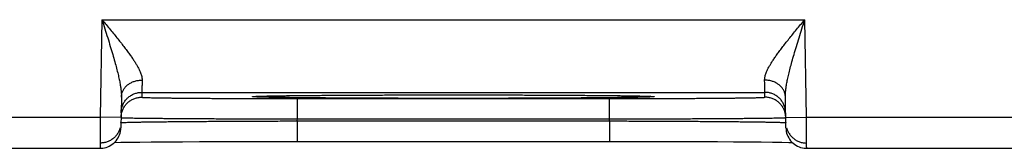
# Model space of a CAD drawing. Header units: inches. Extents: x 0 to 34, y 0 to 22.
# Tile 83 of 109: x 22.104 to 23.053, y 14.78 to 14.904. Entities that reach past the tile are written whole.
import ezdxf

# ---------------------------------------------------------------- set-up
doc = ezdxf.new("R2010")
doc.units = ezdxf.units.IN
doc.header["$LTSCALE"] = 1.87
doc.header["$MEASUREMENT"] = 0
doc.layers.get('0').update_dxf_attribs({"linetype": 'CONTINUOUS'})

msp = doc.modelspace()

# ---------------------------------------------------------------- linework, layer by layer
at = {"color": 7, "linetype": 'CONTINUOUS'}
for p, q in [((22.18309, 14.90362), (22.18145, 14.80972)), ((22.18309, 14.90362), (22.86044, 14.90362)), ((22.86208, 14.80972), (22.86044, 14.90362)), ((22.22153, 14.83362), (22.22144, 14.82894)), ((22.22153, 14.83362), (22.822, 14.83362)), ((22.82208, 14.82894), (22.822, 14.83362)), ((22.20179, 14.82913), (22.20127, 14.79937)), ((22.33049, 14.82972), (22.33071, 14.82973)), ((22.33071, 14.82973), (22.33099, 14.82975)), ((22.33099, 14.82975), (22.33135, 14.82977)), ((22.33135, 14.82977), (22.33176, 14.82979)), ((22.33176, 14.82979), (22.33251, 14.82982)), ((22.33251, 14.82982), (22.3334, 14.82986)), ((22.3334, 14.82986), (22.33486, 14.82991)), ((22.33486, 14.82991), (22.33721, 14.82998)), ((22.33721, 14.82998), (22.34112, 14.83008)), ((22.34112, 14.83008), (22.34638, 14.83019)), ((22.34638, 14.83019), (22.35303, 14.83031)), ((22.35303, 14.83031), (22.36125, 14.83042)), ((22.36125, 14.83042), (22.37126, 14.83054)), ((22.37126, 14.83054), (22.38328, 14.83066)), ((22.3714, 14.82763), (22.67213, 14.82763)), ((22.3714, 14.80798), (22.3714, 14.82763)), ((22.38328, 14.83066), (22.39797, 14.83078)), ((22.39797, 14.83078), (22.41311, 14.83088)), ((22.41311, 14.83088), (22.43163, 14.83097)), ((22.43163, 14.83097), (22.45346, 14.83106)), ((22.45346, 14.83106), (22.47353, 14.83111)), ((22.47353, 14.83111), (22.49633, 14.83115)), ((22.49633, 14.83115), (22.51548, 14.83117)), ((22.51548, 14.83117), (22.54032, 14.83116)), ((22.54032, 14.83116), (22.56479, 14.83113)), ((22.56479, 14.83113), (22.58524, 14.83107)), ((22.58524, 14.83107), (22.60783, 14.83099)), ((22.60783, 14.83099), (22.62604, 14.8309)), ((22.62604, 14.8309), (22.64426, 14.83079)), ((22.64426, 14.83079), (22.65906, 14.83067)), ((22.65906, 14.83067), (22.67137, 14.83055)), ((22.67137, 14.83055), (22.6816, 14.83043)), ((22.67213, 14.80798), (22.67213, 14.82763)), ((22.6816, 14.83043), (22.69005, 14.83031)), ((22.69005, 14.83031), (22.69692, 14.8302)), ((22.69692, 14.8302), (22.70238, 14.83008)), ((22.70238, 14.83008), (22.70578, 14.83)), ((22.70578, 14.83), (22.70839, 14.82992)), ((22.70839, 14.82992), (22.70987, 14.82987)), ((22.70987, 14.82987), (22.71103, 14.82982)), ((22.71103, 14.82982), (22.71165, 14.8298)), ((22.71165, 14.8298), (22.71216, 14.82977)), ((22.71216, 14.82977), (22.71256, 14.82975)), ((22.84225, 14.79937), (22.84174, 14.82913)), ((21.93208, 14.80972), (22.18145, 14.80972)), ((22.20145, 14.80937), (22.18145, 14.80972)), ((22.20136, 14.8044), (22.20136, 14.8043)), ((22.37137, 14.80605), (22.3714, 14.80798)), ((22.37137, 14.80605), (22.67216, 14.80605)), ((22.37137, 14.80605), (22.37137, 14.7864)), ((22.3714, 14.80798), (22.67213, 14.80798)), ((22.67216, 14.80605), (22.67213, 14.80798)), ((22.67216, 14.80605), (22.67216, 14.7864)), ((22.84208, 14.80937), (22.86208, 14.80972)), ((22.86208, 14.80972), (23.11145, 14.80972)), ((22.19517, 14.78536), (22.20139, 14.78548)), ((22.20139, 14.78548), (22.20933, 14.78561)), ((22.20933, 14.78561), (22.21968, 14.78574)), ((22.21968, 14.78574), (22.23044, 14.78586)), ((22.23044, 14.78586), (22.24388, 14.78597)), ((22.24388, 14.78597), (22.2608, 14.78609)), ((22.2608, 14.78609), (22.2771, 14.78618)), ((22.2771, 14.78618), (22.29604, 14.78627)), ((22.29604, 14.78627), (22.31791, 14.78634)), ((22.31791, 14.78634), (22.33645, 14.78637)), ((22.33645, 14.78637), (22.35702, 14.7864)), ((22.35702, 14.7864), (22.67216, 14.7864)), ((22.67216, 14.7864), (22.69586, 14.78639)), ((22.69586, 14.78639), (22.71758, 14.78635)), ((22.71758, 14.78635), (22.7369, 14.7863)), ((22.7369, 14.7863), (22.75805, 14.78622)), ((22.75805, 14.78622), (22.77622, 14.78613)), ((22.77622, 14.78613), (22.7918, 14.78603)), ((22.7918, 14.78603), (22.80509, 14.78593)), ((22.80509, 14.78593), (22.81846, 14.7858)), ((22.81846, 14.7858), (22.82939, 14.78567)), ((22.82939, 14.78567), (22.83818, 14.78555)), ((22.83818, 14.78555), (22.84509, 14.78543)), ((22.84509, 14.78543), (22.84836, 14.78536)), ((21.93225, 14.77972), (22.18128, 14.77972)), ((22.86225, 14.77972), (23.11128, 14.77972))]:
    msp.add_line(p, q, dxfattribs=at)
for points in [[(22.33029, 14.8297), (22.33031, 14.8297), (22.33035, 14.8297), (22.33041, 14.82971), (22.33049, 14.82972)], [(22.71256, 14.82975), (22.71287, 14.82973), (22.71299, 14.82972), (22.71309, 14.82971), (22.71316, 14.82971), (22.71321, 14.8297), (22.71324, 14.8297), (22.71324, 14.8297)], [(22.18128, 14.77972), (22.18212, 14.77974), (22.18379, 14.77988), (22.18545, 14.78016), (22.18707, 14.78058), (22.18866, 14.78114), (22.19019, 14.78182), (22.19166, 14.78263), (22.19306, 14.78356), (22.19437, 14.78461), (22.19559, 14.78576), (22.19671, 14.78701), (22.19773, 14.78835), (22.19862, 14.78977), (22.1994, 14.79126), (22.20004, 14.7928), (22.20056, 14.7944), (22.20093, 14.79604), (22.20117, 14.7977), (22.20127, 14.79937)], [(22.84225, 14.79937), (22.84235, 14.7977), (22.84259, 14.79604), (22.84297, 14.7944), (22.84349, 14.7928), (22.84413, 14.79126), (22.84491, 14.78977), (22.8458, 14.78835), (22.84682, 14.78701), (22.84794, 14.78576), (22.84916, 14.78461), (22.85047, 14.78356), (22.85187, 14.78263), (22.85334, 14.78182), (22.85487, 14.78114), (22.85646, 14.78058), (22.85808, 14.78016), (22.85974, 14.77988), (22.86141, 14.77974), (22.86225, 14.77972)]]:
    msp.add_lwpolyline(points, dxfattribs=at)
for points, knots in [([(22.18309, 14.90362), (22.18442, 14.90203), (22.18705, 14.89887), (22.19095, 14.89418), (22.19472, 14.8896), (22.19832, 14.88518), (22.2017, 14.88094), (22.20482, 14.87693), (22.20767, 14.87315), (22.21023, 14.86964), (22.2125, 14.86637), (22.21449, 14.86336), (22.2162, 14.86059), (22.21765, 14.85805), (22.21886, 14.85573), (22.21983, 14.85361), (22.2206, 14.85167), (22.22116, 14.8499), (22.22155, 14.84829), (22.22176, 14.84681), (22.2218, 14.84586), (22.22179, 14.84541)], [0, 0, 0, 0, 0.087842, 0.174399, 0.258686, 0.339705, 0.416543, 0.488614, 0.555517, 0.617088, 0.67329, 0.724265, 0.770223, 0.811472, 0.848352, 0.88124, 0.910541, 0.936645, 0.959969, 0.98094, 1, 1, 1, 1]), ([(22.18309, 14.90362), (22.18403, 14.90068), (22.18587, 14.89486), (22.18857, 14.88631), (22.19109, 14.87812), (22.19339, 14.87045), (22.19541, 14.8634), (22.19713, 14.85701), (22.19855, 14.85131), (22.19969, 14.84627), (22.20055, 14.84185), (22.20117, 14.83799), (22.20157, 14.83465), (22.20178, 14.83175), (22.20181, 14.82996), (22.20179, 14.82913)], [0, 0, 0, 0, 0.120192, 0.23752, 0.349493, 0.453894, 0.549363, 0.635232, 0.71142, 0.778294, 0.836525, 0.886905, 0.9303, 0.967686, 1, 1, 1, 1]), ([(22.82174, 14.84541), (22.82173, 14.84586), (22.82177, 14.84681), (22.82198, 14.84829), (22.82236, 14.8499), (22.82293, 14.85167), (22.8237, 14.85361), (22.82467, 14.85573), (22.82588, 14.85805), (22.82733, 14.86059), (22.82904, 14.86336), (22.83103, 14.86637), (22.8333, 14.86964), (22.83586, 14.87315), (22.83871, 14.87693), (22.84183, 14.88094), (22.84521, 14.88518), (22.84881, 14.8896), (22.85258, 14.89418), (22.85648, 14.89887), (22.85911, 14.90203), (22.86044, 14.90362)], [0, 0, 0, 0, 0.01906, 0.040031, 0.063355, 0.089459, 0.11876, 0.151648, 0.188528, 0.229777, 0.275735, 0.32671, 0.382912, 0.444483, 0.511386, 0.583456, 0.660295, 0.741314, 0.825601, 0.912158, 1, 1, 1, 1]), ([(22.84174, 14.82913), (22.84172, 14.82996), (22.84175, 14.83175), (22.84196, 14.83465), (22.84236, 14.83799), (22.84298, 14.84185), (22.84384, 14.84627), (22.84498, 14.85131), (22.8464, 14.85701), (22.84812, 14.8634), (22.85014, 14.87045), (22.85244, 14.87812), (22.85496, 14.88631), (22.85766, 14.89486), (22.8595, 14.90068), (22.86044, 14.90362)], [0, 0, 0, 0, 0.032315, 0.0697, 0.113096, 0.163475, 0.221707, 0.288581, 0.364768, 0.450638, 0.546107, 0.650507, 0.76248, 0.879808, 1, 1, 1, 1]), ([(22.20179, 14.82913), (22.2018, 14.82961), (22.20187, 14.83057), (22.20212, 14.832), (22.20252, 14.8334), (22.20306, 14.83476), (22.20374, 14.83608), (22.20455, 14.83735), (22.2055, 14.83855), (22.20656, 14.83968), (22.20774, 14.84073), (22.20903, 14.84168), (22.21041, 14.84254), (22.21187, 14.8433), (22.21341, 14.84395), (22.21501, 14.84449), (22.21666, 14.84491), (22.21835, 14.8452), (22.22006, 14.84538), (22.22121, 14.84542), (22.22179, 14.84541)], [0, 0, 0, 0, 0.050399, 0.100965, 0.151857, 0.203225, 0.255196, 0.307879, 0.361356, 0.415682, 0.470886, 0.52697, 0.583908, 0.641654, 0.700136, 0.759267, 0.818942, 0.879042, 0.93944, 1, 1, 1, 1]), ([(22.22179, 14.84541), (22.22177, 14.84469), (22.22174, 14.84332), (22.2217, 14.84137), (22.22166, 14.83963), (22.22163, 14.8381), (22.2216, 14.83679), (22.22157, 14.83571), (22.22155, 14.83486), (22.22154, 14.83424), (22.22153, 14.83385), (22.22153, 14.83367), (22.22153, 14.83362)], [0, 0, 0, 0, 0.182968, 0.348714, 0.496657, 0.626301, 0.737211, 0.829012, 0.901395, 0.954119, 0.98702, 1, 1, 1, 1]), ([(22.84174, 14.82913), (22.84173, 14.82961), (22.84166, 14.83057), (22.84141, 14.832), (22.84101, 14.8334), (22.84047, 14.83476), (22.83979, 14.83608), (22.83898, 14.83735), (22.83803, 14.83855), (22.83696, 14.83968), (22.83578, 14.84073), (22.8345, 14.84168), (22.83312, 14.84254), (22.83166, 14.8433), (22.83012, 14.84395), (22.82852, 14.84449), (22.82687, 14.84491), (22.82518, 14.8452), (22.82347, 14.84538), (22.82231, 14.84542), (22.82174, 14.84541)], [0, 0, 0, 0, 0.0504, 0.100966, 0.151859, 0.203227, 0.255199, 0.307883, 0.36136, 0.415686, 0.47089, 0.526974, 0.583912, 0.641657, 0.70014, 0.75927, 0.818944, 0.879044, 0.939441, 1, 1, 1, 1]), ([(22.822, 14.83362), (22.822, 14.83367), (22.822, 14.83385), (22.82199, 14.83424), (22.82198, 14.83486), (22.82196, 14.83571), (22.82193, 14.83679), (22.8219, 14.8381), (22.82187, 14.83963), (22.82183, 14.84137), (22.82179, 14.84332), (22.82175, 14.84469), (22.82174, 14.84541)], [0, 0, 0, 0, 0.012979, 0.045878, 0.0986, 0.170979, 0.262779, 0.373688, 0.503334, 0.651281, 0.817031, 1, 1, 1, 1]), ([(22.20153, 14.81397), (22.20154, 14.81454), (22.20161, 14.81569), (22.20186, 14.8174), (22.20226, 14.81908), (22.2028, 14.82072), (22.20349, 14.82231), (22.2043, 14.82383), (22.20525, 14.82528), (22.20631, 14.82664), (22.20749, 14.8279), (22.20877, 14.82906), (22.21015, 14.8301), (22.21161, 14.83102), (22.21315, 14.83181), (22.21475, 14.83246), (22.2164, 14.83298), (22.21809, 14.83335), (22.2198, 14.83357), (22.22095, 14.83362), (22.22153, 14.83362)], [0, 0, 0, 0, 0.055555, 0.111109, 0.166664, 0.222218, 0.277773, 0.333328, 0.388883, 0.444439, 0.499994, 0.55555, 0.611106, 0.666662, 0.722218, 0.777774, 0.83333, 0.888887, 0.944443, 1, 1, 1, 1]), ([(22.842, 14.81397), (22.84199, 14.81454), (22.84192, 14.81569), (22.84167, 14.8174), (22.84127, 14.81908), (22.84073, 14.82072), (22.84004, 14.82231), (22.83923, 14.82383), (22.83828, 14.82528), (22.83722, 14.82664), (22.83604, 14.8279), (22.83476, 14.82906), (22.83338, 14.8301), (22.83191, 14.83102), (22.83038, 14.83181), (22.82878, 14.83246), (22.82713, 14.83298), (22.82544, 14.83335), (22.82373, 14.83357), (22.82258, 14.83362), (22.822, 14.83362)], [0, 0, 0, 0, 0.055555, 0.111109, 0.166664, 0.222218, 0.277773, 0.333328, 0.388883, 0.444439, 0.499994, 0.55555, 0.611106, 0.666662, 0.722218, 0.777774, 0.83333, 0.888887, 0.944443, 1, 1, 1, 1]), ([(22.20205, 14.81384), (22.2021, 14.81403), (22.2023, 14.81477), (22.20272, 14.81604), (22.2034, 14.81763), (22.20422, 14.81915), (22.20516, 14.8206), (22.20623, 14.82196), (22.20741, 14.82322), (22.20869, 14.82438), (22.21007, 14.82542), (22.21153, 14.82634), (22.21307, 14.82713), (22.21467, 14.82778), (22.21632, 14.8283), (22.21801, 14.82867), (22.21972, 14.82889), (22.22087, 14.82894), (22.22144, 14.82894)], [0, 0, 0, 0, 0.021655, 0.086877, 0.152099, 0.217321, 0.282543, 0.347765, 0.412988, 0.478211, 0.543434, 0.608657, 0.673881, 0.739105, 0.804328, 0.869552, 0.934776, 1, 1, 1, 1]), ([(22.22144, 14.82894), (22.22144, 14.82887), (22.22183, 14.82888), (22.22228, 14.82877), (22.2233, 14.82874), (22.2246, 14.82867), (22.22633, 14.82861), (22.22841, 14.82854), (22.23087, 14.82848), (22.23368, 14.82842), (22.23685, 14.82836), (22.24036, 14.8283), (22.24422, 14.82825), (22.2484, 14.82819), (22.2529, 14.82814), (22.2577, 14.82809), (22.2628, 14.82804), (22.26817, 14.82799), (22.27381, 14.82795), (22.2797, 14.8279), (22.28583, 14.82786), (22.29218, 14.82783), (22.29873, 14.82779), (22.30547, 14.82776), (22.31237, 14.82774), (22.31943, 14.82771), (22.32663, 14.82769), (22.33394, 14.82767), (22.34135, 14.82766), (22.34882, 14.82765), (22.35634, 14.82764), (22.36387, 14.82763), (22.36889, 14.82763), (22.3714, 14.82763)], [0, 0, 0, 0, 0.001333, 0.005148, 0.011501, 0.020403, 0.031834, 0.045765, 0.062155, 0.08095, 0.102099, 0.125554, 0.151269, 0.179175, 0.209195, 0.24125, 0.275254, 0.31112, 0.348759, 0.388082, 0.428984, 0.471351, 0.515065, 0.560017, 0.606101, 0.653216, 0.701252, 0.750067, 0.799497, 0.849375, 0.899535, 0.949802, 1, 1, 1, 1]), ([(22.52176, 14.82779), (22.51865, 14.82779), (22.51242, 14.82779), (22.50308, 14.82779), (22.49379, 14.8278), (22.48456, 14.82782), (22.47542, 14.82784), (22.46639, 14.82786), (22.45749, 14.82788), (22.44874, 14.82791), (22.44016, 14.82794), (22.43177, 14.82798), (22.42359, 14.82802), (22.41565, 14.82806), (22.40795, 14.82811), (22.40052, 14.82816), (22.39337, 14.82821), (22.38652, 14.82827), (22.37999, 14.82832), (22.37379, 14.82839), (22.36794, 14.82845), (22.36245, 14.82852), (22.35732, 14.82858), (22.35258, 14.82865), (22.34824, 14.82873), (22.3443, 14.8288), (22.34078, 14.82887), (22.33767, 14.82895), (22.33501, 14.82903), (22.33276, 14.8291), (22.33099, 14.8292), (22.32956, 14.82921), (22.32882, 14.82942), (22.32811, 14.82929), (22.32811, 14.82967), (22.32882, 14.82953), (22.32942, 14.8297), (22.33, 14.82974), (22.33028, 14.82975)], [0, 0, 0, 0, 0.047722, 0.095398, 0.142881, 0.190021, 0.2367, 0.282823, 0.328286, 0.37298, 0.416797, 0.459635, 0.501395, 0.541981, 0.581296, 0.61925, 0.655756, 0.690726, 0.724082, 0.755747, 0.785645, 0.813708, 0.839873, 0.864078, 0.886264, 0.906383, 0.924389, 0.940237, 0.953891, 0.965322, 0.974504, 0.981411, 0.986035, 0.98838, 0.988796, 0.991143, 0.995769, 1, 1, 1, 1]), ([(22.33082, 14.82976), (22.33144, 14.82978), (22.33276, 14.82986), (22.33501, 14.82993), (22.33768, 14.83001), (22.34078, 14.83008), (22.3443, 14.83016), (22.34824, 14.83023), (22.35259, 14.8303), (22.35733, 14.83037), (22.36245, 14.83044), (22.36794, 14.83051), (22.3738, 14.83057), (22.38, 14.83063), (22.38653, 14.83069), (22.39337, 14.83074), (22.40052, 14.8308), (22.40795, 14.83085), (22.41565, 14.83089), (22.4236, 14.83094), (22.43177, 14.83098), (22.44016, 14.83101), (22.44874, 14.83104), (22.45749, 14.83107), (22.46639, 14.8311), (22.47542, 14.83112), (22.48456, 14.83114), (22.49379, 14.83115), (22.50309, 14.83116), (22.51242, 14.83117), (22.51865, 14.83117), (22.52176, 14.83117)], [0, 0, 0, 0, 0.009423, 0.021155, 0.035168, 0.051432, 0.069911, 0.090558, 0.113326, 0.138165, 0.165016, 0.193815, 0.224495, 0.25699, 0.291219, 0.327104, 0.364564, 0.403512, 0.443855, 0.485502, 0.528354, 0.572312, 0.617275, 0.663138, 0.70979, 0.757118, 0.805018, 0.853393, 0.902115, 0.951035, 1, 1, 1, 1]), ([(22.52176, 14.83117), (22.52488, 14.83117), (22.53111, 14.83117), (22.54045, 14.83116), (22.54974, 14.83115), (22.55897, 14.83114), (22.56811, 14.83112), (22.57714, 14.8311), (22.58604, 14.83107), (22.59479, 14.83104), (22.60337, 14.83101), (22.61176, 14.83098), (22.61994, 14.83094), (22.62788, 14.83089), (22.63558, 14.83085), (22.64301, 14.8308), (22.65016, 14.83074), (22.65701, 14.83069), (22.66354, 14.83063), (22.66974, 14.83057), (22.67559, 14.83051), (22.68108, 14.83044), (22.68621, 14.83037), (22.69095, 14.8303), (22.69529, 14.83023), (22.69923, 14.83016), (22.70275, 14.83008), (22.70586, 14.83001), (22.70852, 14.82993), (22.71077, 14.82986), (22.71209, 14.82978), (22.71271, 14.82976)], [0, 0, 0, 0, 0.04897, 0.097894, 0.146618, 0.194993, 0.242893, 0.290222, 0.336875, 0.382738, 0.427702, 0.47166, 0.514513, 0.55616, 0.596504, 0.635451, 0.672912, 0.708797, 0.743026, 0.775519, 0.8062, 0.834997, 0.861846, 0.886685, 0.909451, 0.930096, 0.948574, 0.964837, 0.978848, 0.990578, 1, 1, 1, 1]), ([(22.71325, 14.82975), (22.71353, 14.82974), (22.71411, 14.8297), (22.71471, 14.82953), (22.71542, 14.82967), (22.71542, 14.82929), (22.71471, 14.82942), (22.71396, 14.82921), (22.71254, 14.8292), (22.71077, 14.8291), (22.70852, 14.82903), (22.70585, 14.82895), (22.70275, 14.82887), (22.69923, 14.8288), (22.69529, 14.82873), (22.69094, 14.82865), (22.6862, 14.82858), (22.68108, 14.82852), (22.67559, 14.82845), (22.66973, 14.82839), (22.66353, 14.82832), (22.657, 14.82827), (22.65015, 14.82821), (22.64301, 14.82816), (22.63558, 14.82811), (22.62788, 14.82806), (22.61993, 14.82802), (22.61176, 14.82798), (22.60337, 14.82794), (22.59479, 14.82791), (22.58604, 14.82788), (22.57714, 14.82786), (22.56811, 14.82784), (22.55897, 14.82782), (22.54974, 14.8278), (22.54044, 14.82779), (22.53111, 14.82779), (22.52488, 14.82779), (22.52176, 14.82779)], [0, 0, 0, 0, 0.004239, 0.008863, 0.011207, 0.011624, 0.01397, 0.018596, 0.025505, 0.034687, 0.04612, 0.059776, 0.075625, 0.093632, 0.113753, 0.13594, 0.160145, 0.186312, 0.214376, 0.244274, 0.275939, 0.309296, 0.344265, 0.38077, 0.418724, 0.458039, 0.498623, 0.540383, 0.58322, 0.627036, 0.671729, 0.717192, 0.763312, 0.809991, 0.857131, 0.904611, 0.952284, 1, 1, 1, 1]), ([(22.67213, 14.82763), (22.67464, 14.82763), (22.67966, 14.82763), (22.68719, 14.82764), (22.69471, 14.82765), (22.70218, 14.82766), (22.70958, 14.82767), (22.71689, 14.82769), (22.72409, 14.82771), (22.73115, 14.82774), (22.73806, 14.82776), (22.7448, 14.82779), (22.75135, 14.82783), (22.75769, 14.82786), (22.76382, 14.8279), (22.76972, 14.82795), (22.77536, 14.82799), (22.78073, 14.82804), (22.78583, 14.82809), (22.79063, 14.82814), (22.79513, 14.82819), (22.79931, 14.82825), (22.80316, 14.8283), (22.80668, 14.82836), (22.80985, 14.82842), (22.81266, 14.82848), (22.81512, 14.82854), (22.8172, 14.82861), (22.81893, 14.82867), (22.82023, 14.82874), (22.82125, 14.82877), (22.8217, 14.82888), (22.82209, 14.82887), (22.82208, 14.82894)], [0, 0, 0, 0, 0.050196, 0.100459, 0.150615, 0.200489, 0.249914, 0.298725, 0.34676, 0.393873, 0.439958, 0.484912, 0.528627, 0.570994, 0.611897, 0.651221, 0.688861, 0.724727, 0.758733, 0.790789, 0.82081, 0.848717, 0.874433, 0.897889, 0.919039, 0.937836, 0.954228, 0.968161, 0.979594, 0.988498, 0.994852, 0.998667, 1, 1, 1, 1]), ([(22.84147, 14.81384), (22.84143, 14.81403), (22.84123, 14.81477), (22.84081, 14.81604), (22.84013, 14.81763), (22.83931, 14.81915), (22.83836, 14.8206), (22.8373, 14.82196), (22.83612, 14.82322), (22.83484, 14.82438), (22.83346, 14.82542), (22.832, 14.82634), (22.83046, 14.82713), (22.82886, 14.82778), (22.82721, 14.8283), (22.82552, 14.82867), (22.82381, 14.82889), (22.82266, 14.82894), (22.82208, 14.82894)], [0, 0, 0, 0, 0.021655, 0.086877, 0.152099, 0.217321, 0.282543, 0.347765, 0.412988, 0.478211, 0.543434, 0.608657, 0.673881, 0.739105, 0.804328, 0.869552, 0.934776, 1, 1, 1, 1]), ([(22.20145, 14.80937), (22.20146, 14.80992), (22.20153, 14.81104), (22.20175, 14.81253), (22.20196, 14.81347), (22.20205, 14.81384)], [0, 0, 0, 0, 0.363067, 0.744925, 1, 1, 1, 1]), ([(22.84208, 14.80937), (22.84207, 14.80992), (22.842, 14.81104), (22.84178, 14.81253), (22.84157, 14.81347), (22.84147, 14.81384)], [0, 0, 0, 0, 0.363067, 0.744925, 1, 1, 1, 1]), ([(22.18145, 14.80972), (22.18145, 14.80897), (22.18144, 14.80747), (22.18143, 14.80523), (22.18141, 14.80302), (22.1814, 14.80084), (22.18139, 14.79872), (22.18138, 14.79665), (22.18136, 14.79467), (22.18135, 14.79276), (22.18134, 14.79095), (22.18133, 14.78925), (22.18132, 14.78767), (22.18132, 14.78621), (22.18131, 14.78488), (22.1813, 14.78369), (22.18129, 14.78265), (22.18129, 14.78177), (22.18129, 14.78103), (22.18128, 14.7805), (22.18128, 14.78003), (22.18128, 14.77992), (22.18128, 14.77973), (22.18128, 14.77972)], [0, 0, 0, 0, 0.075271, 0.15011, 0.224095, 0.296811, 0.367851, 0.436809, 0.503291, 0.56692, 0.627339, 0.684206, 0.737197, 0.786008, 0.830362, 0.870003, 0.904704, 0.934276, 0.958561, 0.977432, 0.990793, 0.998575, 1, 1, 1, 1]), ([(22.20157, 14.80446), (22.20184, 14.80446), (22.20226, 14.80457), (22.20337, 14.80459), (22.20476, 14.80467), (22.2066, 14.80473), (22.20882, 14.8048), (22.21144, 14.80486), (22.21444, 14.80493), (22.21782, 14.80499), (22.22157, 14.80506), (22.22568, 14.80512), (22.23014, 14.80518), (22.23494, 14.80525), (22.24006, 14.80531), (22.2455, 14.80537), (22.25125, 14.80543), (22.25728, 14.80548), (22.26358, 14.80554), (22.27015, 14.80559), (22.27696, 14.80564), (22.284, 14.80569), (22.29125, 14.80574), (22.2987, 14.80578), (22.30632, 14.80582), (22.3141, 14.80586), (22.32202, 14.8059), (22.33006, 14.80593), (22.3382, 14.80596), (22.34642, 14.80599), (22.3547, 14.80601), (22.36302, 14.80604), (22.36858, 14.80605), (22.37137, 14.80605)], [0, 0, 0, 0, 0.003645, 0.009684, 0.018107, 0.028894, 0.042018, 0.057449, 0.075148, 0.09507, 0.117167, 0.141384, 0.167662, 0.195939, 0.226145, 0.25821, 0.292059, 0.32761, 0.364782, 0.403486, 0.443631, 0.485122, 0.527861, 0.571744, 0.616667, 0.662522, 0.709196, 0.756577, 0.804549, 0.852996, 0.9018, 0.950843, 1, 1, 1, 1]), ([(22.20165, 14.80924), (22.20193, 14.80926), (22.20234, 14.80915), (22.20345, 14.80915), (22.20484, 14.80908), (22.20668, 14.80904), (22.2089, 14.80899), (22.21152, 14.80894), (22.21452, 14.80889), (22.21789, 14.80884), (22.22164, 14.80879), (22.22575, 14.80874), (22.23021, 14.8087), (22.235, 14.80865), (22.24013, 14.8086), (22.24557, 14.80855), (22.25131, 14.80851), (22.25734, 14.80846), (22.26365, 14.80842), (22.27021, 14.80838), (22.27702, 14.80834), (22.28406, 14.8083), (22.29131, 14.80826), (22.29876, 14.80822), (22.30638, 14.80819), (22.31416, 14.80815), (22.32207, 14.80812), (22.33011, 14.80809), (22.33824, 14.80807), (22.34646, 14.80804), (22.35474, 14.80802), (22.36306, 14.808), (22.36862, 14.80799), (22.3714, 14.80798)], [0, 0, 0, 0, 0.003627, 0.009653, 0.018064, 0.028841, 0.041957, 0.057381, 0.075076, 0.094998, 0.117096, 0.141315, 0.167595, 0.195872, 0.226081, 0.258151, 0.292005, 0.327564, 0.364742, 0.403451, 0.4436, 0.485095, 0.52784, 0.571732, 0.616662, 0.66252, 0.709192, 0.756569, 0.804536, 0.852981, 0.901789, 0.950837, 1, 1, 1, 1]), ([(22.67213, 14.80798), (22.67491, 14.80799), (22.68047, 14.808), (22.68879, 14.80802), (22.69707, 14.80804), (22.70528, 14.80807), (22.71342, 14.80809), (22.72145, 14.80812), (22.72937, 14.80815), (22.73714, 14.80819), (22.74476, 14.80822), (22.75221, 14.80826), (22.75946, 14.8083), (22.76649, 14.80834), (22.7733, 14.80838), (22.77987, 14.80842), (22.78617, 14.80846), (22.79221, 14.80851), (22.79795, 14.80855), (22.80339, 14.8086), (22.80852, 14.80865), (22.81331, 14.8087), (22.81777, 14.80874), (22.82188, 14.80879), (22.82563, 14.80884), (22.82901, 14.80889), (22.83201, 14.80894), (22.83463, 14.80899), (22.83685, 14.80904), (22.83869, 14.80908), (22.84008, 14.80915), (22.84119, 14.80915), (22.8416, 14.80926), (22.84188, 14.80924)], [0, 0, 0, 0, 0.049161, 0.098206, 0.147009, 0.195448, 0.243408, 0.290777, 0.337442, 0.383293, 0.428217, 0.472101, 0.514839, 0.556327, 0.59647, 0.635176, 0.672353, 0.707914, 0.741774, 0.773851, 0.80407, 0.832357, 0.858646, 0.882873, 0.904978, 0.924906, 0.942606, 0.958034, 0.971153, 0.981932, 0.990346, 0.996373, 1, 1, 1, 1]), ([(22.67216, 14.80605), (22.67495, 14.80605), (22.6805, 14.80604), (22.68883, 14.80601), (22.69711, 14.80599), (22.70532, 14.80596), (22.71346, 14.80593), (22.7215, 14.8059), (22.72942, 14.80586), (22.7372, 14.80582), (22.74482, 14.80578), (22.75226, 14.80574), (22.75951, 14.80569), (22.76655, 14.80564), (22.77336, 14.80559), (22.77993, 14.80554), (22.78624, 14.80548), (22.79227, 14.80543), (22.79801, 14.80537), (22.80346, 14.80531), (22.80858, 14.80525), (22.81338, 14.80518), (22.81784, 14.80512), (22.82195, 14.80506), (22.8257, 14.80499), (22.82908, 14.80493), (22.83208, 14.80486), (22.8347, 14.8048), (22.83693, 14.80473), (22.83877, 14.80467), (22.84016, 14.80459), (22.84126, 14.80457), (22.84169, 14.80446), (22.84196, 14.80446)], [0, 0, 0, 0, 0.049155, 0.098194, 0.146994, 0.195435, 0.2434, 0.290773, 0.33744, 0.383287, 0.428202, 0.472078, 0.514808, 0.556292, 0.596432, 0.635133, 0.672305, 0.707859, 0.741713, 0.773786, 0.804002, 0.832287, 0.858575, 0.8828, 0.904905, 0.924833, 0.942537, 0.957972, 0.971101, 0.98189, 0.990314, 0.996355, 1, 1, 1, 1]), ([(22.86225, 14.77972), (22.86225, 14.77971), (22.86225, 14.77992), (22.86225, 14.78003), (22.86225, 14.7805), (22.86224, 14.78103), (22.86224, 14.78177), (22.86223, 14.78265), (22.86223, 14.78369), (22.86222, 14.78488), (22.86221, 14.78621), (22.86221, 14.78767), (22.8622, 14.78925), (22.86219, 14.79095), (22.86218, 14.79276), (22.86216, 14.79467), (22.86215, 14.79665), (22.86214, 14.79872), (22.86213, 14.80084), (22.86212, 14.80302), (22.8621, 14.80523), (22.86209, 14.80747), (22.86208, 14.80897), (22.86208, 14.80972)], [0, 0, 0, 0, 0.00212, 0.009896, 0.023248, 0.042106, 0.066374, 0.095925, 0.130603, 0.170216, 0.214539, 0.263316, 0.31627, 0.373098, 0.433474, 0.497059, 0.563495, 0.632405, 0.703395, 0.776061, 0.849995, 0.924781, 1, 1, 1, 1]), ([(22.20067, 14.79952), (22.20065, 14.79944), (22.20047, 14.79881), (22.20009, 14.79764), (22.19941, 14.79605), (22.19859, 14.79453), (22.19765, 14.79309), (22.19658, 14.79173), (22.1954, 14.79046), (22.19412, 14.78931), (22.19274, 14.78826), (22.19128, 14.78735), (22.18974, 14.78656), (22.18814, 14.7859), (22.18649, 14.78539), (22.1848, 14.78502), (22.18309, 14.7848), (22.18194, 14.78475), (22.18137, 14.78475)], [0, 0, 0, 0, 0.009115, 0.075173, 0.14123, 0.207288, 0.273346, 0.339404, 0.405462, 0.471521, 0.53758, 0.60364, 0.669699, 0.735759, 0.801819, 0.867879, 0.93394, 1, 1, 1, 1]), ([(22.84286, 14.79952), (22.84288, 14.79944), (22.84305, 14.79881), (22.84344, 14.79764), (22.84412, 14.79605), (22.84494, 14.79453), (22.84588, 14.79309), (22.84695, 14.79173), (22.84813, 14.79046), (22.84941, 14.78931), (22.85079, 14.78826), (22.85225, 14.78735), (22.85379, 14.78656), (22.85539, 14.7859), (22.85704, 14.78539), (22.85873, 14.78502), (22.86044, 14.7848), (22.86159, 14.78475), (22.86216, 14.78475)], [0, 0, 0, 0, 0.00913, 0.075186, 0.141243, 0.2073, 0.273357, 0.339414, 0.405471, 0.471529, 0.537587, 0.603645, 0.669704, 0.735763, 0.801822, 0.867881, 0.933941, 1, 1, 1, 1])]:
    msp.add_open_spline(points, degree=3, knots=knots, dxfattribs=at)
for points in [[(22.33028, 14.82975), (22.33046, 14.82975), (22.33064, 14.82976), (22.33082, 14.82976)], [(22.71271, 14.82976), (22.71289, 14.82976), (22.71307, 14.82975), (22.71325, 14.82975)], [(22.20136, 14.8044), (22.20136, 14.80447), (22.20147, 14.80446), (22.20157, 14.80446)], [(22.20145, 14.80929), (22.20145, 14.80922), (22.20156, 14.80923), (22.20165, 14.80924)], [(22.84188, 14.80924), (22.84197, 14.80923), (22.84208, 14.80922), (22.84208, 14.80929)], [(22.84196, 14.80446), (22.84206, 14.80446), (22.84217, 14.80447), (22.84217, 14.8044)]]:
    msp.add_open_spline(points, degree=3, dxfattribs=at)

doc.saveas('drawing.dxf')
